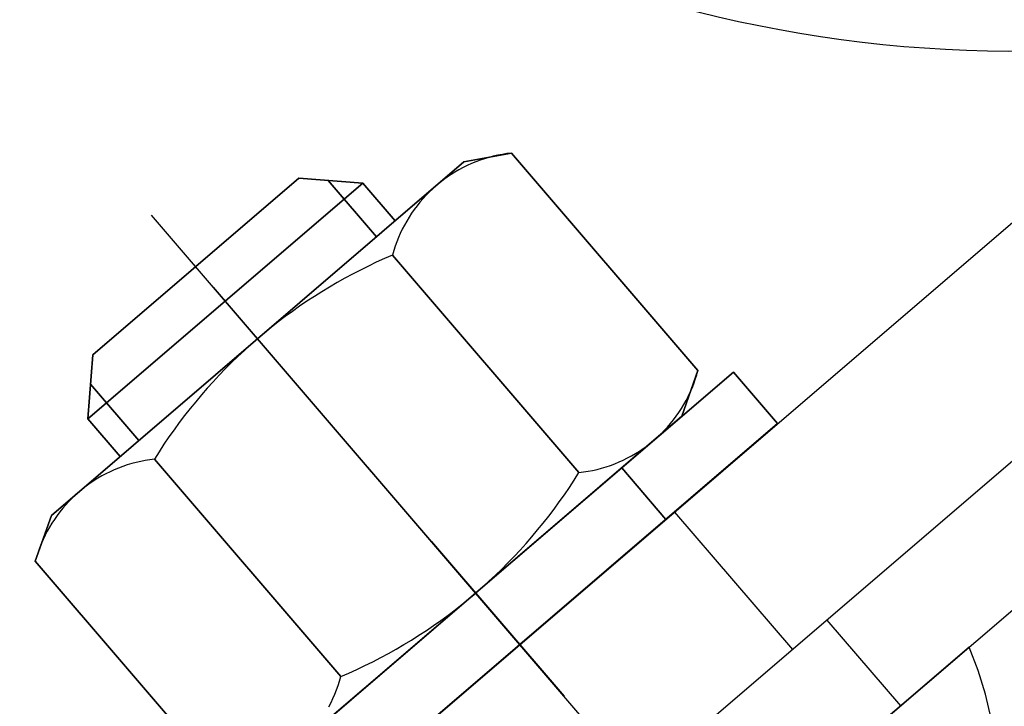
# Model space of a CAD drawing. Header units: metres. Extents: x -912764 to -454925, y -2226138 to -1112338.
# Tile 34 of 256: x -456323.8106 to -456323.7671, y -1113147.3214 to -1113147.2911. Entities that reach past the tile are written whole.
import ezdxf

# ---------------------------------------------------------------- set-up
doc = ezdxf.new("R2010")
doc.units = ezdxf.units.M
doc.linetypes.add('SOLID', pattern=[0])
doc.layers.add('025-ZSvodidlo', color=1, linetype='Continuous')
doc.layers.add('C3D_ZPR', color=7, linetype='Continuous')
doc.layers.add('_NOVÝ STAV', color=1, linetype='Continuous', lineweight=30)
doc.styles.add('StandardUzky', font='simplex.shx', dxfattribs={"width": 0.65})
doc.styles.add('znacky', font='arial.ttf')
doc.dimstyles.new('1000', dxfattribs={"dimscale": 0.5, "dimtxt": 1, "dimasz": 0.6, "dimexe": 0.3, "dimexo": 0.5, "dimgap": 0.5, "dimtad": 1, "dimzin": 1, "dimdsep": 46, "dimtxsty": 'znacky', "dimblk": 'OBLIQUE', "dimcen": 1, "dimdle": 0.3, "dimclrd": 256, "dimclre": 256, "dimclrt": 256, "dimadec": 3, "dimazin": 0, "dimtfac": 1, "dimtmove": 0, "dimatfit": 3, "dimldrblk": 'OBLIQUE', "dimfxl": 1, "dimlwd": -1, "dimlwe": -1, "dimarcsym": 0})

# ---------------------------------------------------------------- blocks, each defined once
blk = doc.blocks.new('_Oblique')
at = {"color": 0, "linetype": 'ByBlock', "lineweight": -2}
blk.add_line((-0.5, -0.5), (0.5, 0.5), dxfattribs=at)
blk = doc.blocks.new('*D300')
at = {"layer": 'C3D_ZPR', "color": 1, "transparency": 16777216}
for p, q in [((-456324.1193612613, -1113147.242051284), (-456324.1193612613, -1113146.917051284)), ((-456323.5192484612, -1113147.242051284), (-456323.5192484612, -1113146.917051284)), ((-456324.1943612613, -1113146.992051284), (-456323.4442484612, -1113146.992051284))]:
    blk.add_line(p, q, dxfattribs=at)
at = {"layer": 'Defpoints', "color": 0, "lineweight": 50, "transparency": 16777216}
for p in [(-456323.5192484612, -1113146.992051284), (-456324.1193612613, -1113148.306547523), (-456323.5192484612, -1113148.363262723)]:
    blk.add_point(p, dxfattribs=at)
at = {"layer": 'C3D_ZPR', "color": 1, "transparency": 16777216, "xscale": 0.075, "yscale": 0.075, "zscale": 0.075, "rotation": 180}
blk.add_blockref('_Oblique', (-456324.1193612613, -1113146.992051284), dxfattribs=at)
at = {"layer": 'C3D_ZPR', "color": 1, "transparency": 16777216, "xscale": 0.075, "yscale": 0.075, "zscale": 0.075}
blk.add_blockref('_Oblique', (-456323.5192484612, -1113146.992051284), dxfattribs=at)
at = {"layer": 'C3D_ZPR', "color": 1, "transparency": 16777216, "insert": (-456323.8193048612, -1113146.842051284), "char_height": 0.2, "attachment_point": 5, "style": 'StandardUzky'}
blk.add_mtext('600', dxfattribs=at)
blk = doc.blocks.new('A$C021ef3a7')
at = {"layer": '025-ZSvodidlo', "color": 1}
for p, q in [((-0.08742879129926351, 0.2095332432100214), (-0.01820866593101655, 0.2688713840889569)), ((-0.0841746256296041, 0.2057371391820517), (-0.01495450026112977, 0.2650752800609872)), ((-0.09795000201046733, 0.2110511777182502), (-0.03979530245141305, 0.2609036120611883)), ((-0.09274333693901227, 0.2049774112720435), (-0.03458863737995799, 0.2548298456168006)), ((-0.0538047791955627, 0.2133313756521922), (-0.08764810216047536, 0.2528108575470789)), ((-0.07137727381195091, 0.2338303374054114), (-0.08491460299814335, 0.249622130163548)), ((-0.06454428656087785, 0.2396878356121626), (-0.05933762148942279, 0.2336140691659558)), ((-0.05781917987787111, 0.2349157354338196), (-0.05456501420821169, 0.2311196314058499))]:
    blk.add_line(p, q, dxfattribs=at)
blk.add_arc((-0.04957728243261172, 0.3170579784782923), 0.057, 104.9151793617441, 284.9151793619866, dxfattribs=at)
for points in [[(-0.07385145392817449, 0.2551544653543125), (-0.07385145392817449, 0.2551544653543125, 0.0007000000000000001), (-0.07174447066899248, 0.2555489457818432, 0.0007000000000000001), (-0.07174447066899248, 0.2555489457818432)], [(-0.07274706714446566, 0.2553541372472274), (-0.07274706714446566, 0.2553541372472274, 0.0007000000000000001), (-0.07294291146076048, 0.2552952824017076, 0.0007000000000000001), (-0.07294291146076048, 0.2552952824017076)], [(-0.07254936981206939, 0.2554064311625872), (-0.07254936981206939, 0.2554064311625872, 0.0007000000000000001), (-0.07274706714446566, 0.2553541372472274, 0.0007000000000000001), (-0.07274706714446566, 0.2553541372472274)], [(-0.07235003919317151, 0.255452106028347), (-0.07235003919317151, 0.255452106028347, 0.0007000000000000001), (-0.07254936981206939, 0.2554064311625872, 0.0007000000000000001), (-0.07254936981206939, 0.2554064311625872)], [(-0.07214929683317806, 0.2554911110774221), (-0.07214929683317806, 0.2554911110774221, 0.0007000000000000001), (-0.07235003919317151, 0.255452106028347, 0.0007000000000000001), (-0.07235003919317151, 0.255452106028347)], [(-0.07194736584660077, 0.2555234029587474), (-0.07194736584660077, 0.2555234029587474, 0.0007000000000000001), (-0.07214929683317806, 0.2554911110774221, 0.0007000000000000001), (-0.07214929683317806, 0.2554911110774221)], [(-0.07174447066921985, 0.2555489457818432), (-0.07174447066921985, 0.2555489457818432, 0.0007000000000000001), (-0.07194736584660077, 0.2555234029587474, 0.0007000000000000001), (-0.07194736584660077, 0.2555234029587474)], [(-0.06350726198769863, 0.2459399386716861), (-0.06350726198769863, 0.2459399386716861, 0.0007000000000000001), (-0.07174447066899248, 0.2555489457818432, 0.0007000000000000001), (-0.07174447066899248, 0.2555489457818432)], [(-0.09207275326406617, 0.2395344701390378), (-0.09207275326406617, 0.2395344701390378, 0.0007000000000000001), (-0.07385145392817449, 0.2551544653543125, 0.0007000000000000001), (-0.07385145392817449, 0.2551544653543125)], [(-0.07370344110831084, 0.2549956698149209), (-0.07370344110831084, 0.2549956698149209, 0.0007000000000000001), (-0.07388680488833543, 0.2549051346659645, 0.0007000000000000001), (-0.07388680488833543, 0.2549051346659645)], [(-0.07351716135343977, 0.2550800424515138), (-0.07351716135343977, 0.2550800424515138, 0.0007000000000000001), (-0.07370344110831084, 0.2549956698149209, 0.0007000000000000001), (-0.07370344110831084, 0.2549956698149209)], [(-0.07332817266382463, 0.2551581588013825), (-0.07332817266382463, 0.2551581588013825, 0.0007000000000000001), (-0.07351716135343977, 0.2550800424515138, 0.0007000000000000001), (-0.07351716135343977, 0.2550800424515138)], [(-0.07313668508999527, 0.2552299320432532), (-0.07313668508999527, 0.2552299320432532, 0.0007000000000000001), (-0.07332817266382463, 0.2551581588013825, 0.0007000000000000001), (-0.07332817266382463, 0.2551581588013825)], [(-0.07294291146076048, 0.2552952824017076), (-0.07294291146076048, 0.2552952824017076, 0.0007000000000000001), (-0.07313668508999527, 0.2552299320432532, 0.0007000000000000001), (-0.07313668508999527, 0.2552299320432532)], [(-0.07458707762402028, 0.2544834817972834), (-0.07458707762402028, 0.2544834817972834, 0.0007000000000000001), (-0.0747528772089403, 0.2543637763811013, 0.0007000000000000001), (-0.0747528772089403, 0.2543637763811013)], [(-0.07441737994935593, 0.2545975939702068), (-0.07441737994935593, 0.2545975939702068, 0.0007000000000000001), (-0.07458707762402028, 0.2544834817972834, 0.0007000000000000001), (-0.07458707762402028, 0.2544834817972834)], [(-0.07424397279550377, 0.2547059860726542), (-0.07424397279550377, 0.2547059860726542, 0.0007000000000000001), (-0.07441737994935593, 0.2545975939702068, 0.0007000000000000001), (-0.07441737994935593, 0.2545975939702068)], [(-0.07406704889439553, 0.2548085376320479), (-0.07406704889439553, 0.2548085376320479, 0.0007000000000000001), (-0.07424397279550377, 0.2547059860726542, 0.0007000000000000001), (-0.07424397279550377, 0.2547059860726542)], [(-0.07388680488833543, 0.2549051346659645), (-0.07388680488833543, 0.2549051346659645, 0.0007000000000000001), (-0.07406704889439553, 0.2548085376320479, 0.0007000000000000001), (-0.07406704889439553, 0.2548085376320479)], [(-0.09046770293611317, 0.2438080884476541), (-0.09046770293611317, 0.2438080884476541, 0.0006), (-0.07832017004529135, 0.2542214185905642, 0.0006), (-0.07832017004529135, 0.2542214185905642)], [(-0.08114027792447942, 0.2544381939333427), (-0.08114027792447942, 0.2544381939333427, 0.0006), (-0.09025092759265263, 0.2466281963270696, 0.0006), (-0.09025092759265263, 0.2466281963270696)], [(-0.07832017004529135, 0.2542214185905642), (-0.07832017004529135, 0.2542214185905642, 0.0006), (-0.08114027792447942, 0.2544381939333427, 0.0006), (-0.08114027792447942, 0.2544381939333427)], [(-0.07771021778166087, 0.2518465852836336), (-0.07771021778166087, 0.2518465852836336, 0.0006), (-0.07984659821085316, 0.2543387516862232, 0.0006), (-0.07984659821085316, 0.2543387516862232)], [(-0.07688833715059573, 0.2525511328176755), (-0.07688833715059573, 0.2525511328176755, 0.0006), (-0.07832017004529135, 0.2542214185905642, 0.0006), (-0.07832017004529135, 0.2542214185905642)], [(-0.07507204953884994, 0.2541081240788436), (-0.07507204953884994, 0.2541081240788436, 0.0007000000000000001), (-0.07522506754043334, 0.2539724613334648, 0.0007000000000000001), (-0.07522506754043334, 0.2539724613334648)], [(-0.07491459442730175, 0.2542386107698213), (-0.07491459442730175, 0.2542386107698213, 0.0007000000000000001), (-0.07507204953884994, 0.2541081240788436, 0.0007000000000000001), (-0.07507204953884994, 0.2541081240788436)], [(-0.0747528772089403, 0.2543637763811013), (-0.0747528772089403, 0.2543637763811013, 0.0007000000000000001), (-0.07491459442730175, 0.2542386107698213, 0.0007000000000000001), (-0.07491459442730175, 0.2542386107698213)], [(-0.0755171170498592, 0.2536862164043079), (-0.0755171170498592, 0.2536862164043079, 0.0007000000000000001), (-0.07565582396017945, 0.2535359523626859, 0.0007000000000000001), (-0.07565582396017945, 0.2535359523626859)], [(-0.07537347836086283, 0.2538317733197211), (-0.07537347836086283, 0.2538317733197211, 0.0007000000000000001), (-0.0755171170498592, 0.2536862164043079, 0.0007000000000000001), (-0.0755171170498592, 0.2536862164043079)], [(-0.07522506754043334, 0.2539724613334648), (-0.07522506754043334, 0.2539724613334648, 0.0007000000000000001), (-0.07537347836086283, 0.2538317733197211, 0.0007000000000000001), (-0.07537347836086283, 0.2538317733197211)], [(-0.07591783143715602, 0.2532219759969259), (-0.07591783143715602, 0.2532219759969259, 0.0007000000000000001), (-0.07604084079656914, 0.2530586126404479, 0.0007000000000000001), (-0.07604084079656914, 0.2530586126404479)], [(-0.0757894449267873, 0.2533811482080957), (-0.0757894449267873, 0.2533811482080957, 0.0007000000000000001), (-0.07591783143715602, 0.2532219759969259, 0.0007000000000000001), (-0.07591783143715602, 0.2532219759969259)], [(-0.07565582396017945, 0.2535359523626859), (-0.07565582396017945, 0.2535359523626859, 0.0007000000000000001), (-0.0757894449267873, 0.2533811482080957, 0.0007000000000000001), (-0.0757894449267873, 0.2533811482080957)], [(-0.07615833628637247, 0.2528912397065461), (-0.07615833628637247, 0.2528912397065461, 0.0007000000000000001), (-0.07627018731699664, 0.2527200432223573, 0.0007000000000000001), (-0.07627018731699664, 0.2527200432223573)], [(-0.07604084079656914, 0.2530586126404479), (-0.07604084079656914, 0.2530586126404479, 0.0007000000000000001), (-0.07615833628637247, 0.2528912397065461, 0.0007000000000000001), (-0.07615833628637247, 0.2528912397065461)], [(-0.07647646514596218, 0.2523669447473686), (-0.07647646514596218, 0.2523669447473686, 0.0007000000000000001), (-0.07657066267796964, 0.2521854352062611, 0.0007000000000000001), (-0.07657066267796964, 0.2521854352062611)], [(-0.07637626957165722, 0.2525452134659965), (-0.07637626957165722, 0.2525452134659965, 0.0007000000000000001), (-0.07647646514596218, 0.2523669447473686, 0.0007000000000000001), (-0.07647646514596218, 0.2523669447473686)], [(-0.07627018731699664, 0.2527200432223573), (-0.07627018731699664, 0.2527200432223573, 0.0007000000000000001), (-0.07637626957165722, 0.2525452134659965, 0.0007000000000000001), (-0.07637626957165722, 0.2525452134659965)], [(-0.07665875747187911, 0.2520008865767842), (-0.07665875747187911, 0.2520008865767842, 0.0007000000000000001), (-0.07674065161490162, 0.2518135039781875, 0.0007000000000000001), (-0.07674065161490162, 0.2518135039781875)], [(-0.07657066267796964, 0.2521854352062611), (-0.07657066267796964, 0.2521854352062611, 0.0007000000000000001), (-0.07665875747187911, 0.2520008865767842, 0.0007000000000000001), (-0.07665875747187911, 0.2520008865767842)], [(-0.07681625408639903, 0.2516234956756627), (-0.07681625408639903, 0.2516234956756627, 0.0007000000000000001), (-0.0768854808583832, 0.2514310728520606, 0.0007000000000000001), (-0.0768854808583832, 0.2514310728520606)], [(-0.07674065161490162, 0.2518135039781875), (-0.07674065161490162, 0.2518135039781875, 0.0007000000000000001), (-0.07681625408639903, 0.2516234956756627, 0.0007000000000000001), (-0.07681625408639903, 0.2516234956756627)], [(-0.07700450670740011, 0.2510398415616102), (-0.07700450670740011, 0.2510398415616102, 0.0007000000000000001), (-0.0773630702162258, 0.2508838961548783, 0.0007000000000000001), (-0.0773630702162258, 0.2508838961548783)], [(-0.07694825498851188, 0.2512364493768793), (-0.07694825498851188, 0.2512364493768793, 0.0007000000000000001), (-0.07700450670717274, 0.2510398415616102, 0.0007000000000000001), (-0.07700450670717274, 0.2510398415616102)], [(-0.06876729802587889, 0.2414308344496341), (-0.06876729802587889, 0.2414308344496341, 0.0007000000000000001), (-0.07700450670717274, 0.2510398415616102, 0.0007000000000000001), (-0.07700450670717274, 0.2510398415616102)], [(-0.0768854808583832, 0.2514310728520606), (-0.0768854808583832, 0.2514310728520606, 0.0007000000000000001), (-0.07694825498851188, 0.2512364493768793, 0.0007000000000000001), (-0.07694825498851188, 0.2512364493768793)], [(-0.07771892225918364, 0.2507218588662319), (-0.07771892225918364, 0.2507218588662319, 0.0007000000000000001), (-0.07807195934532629, 0.2505537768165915, 0.0007000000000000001), (-0.07807195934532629, 0.2505537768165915)], [(-0.0773630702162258, 0.2508838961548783), (-0.0773630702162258, 0.2508838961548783, 0.0007000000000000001), (-0.07771892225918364, 0.2507218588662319, 0.0007000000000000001), (-0.07771892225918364, 0.2507218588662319)], [(-0.0787691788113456, 0.2501996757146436), (-0.0787691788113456, 0.2501996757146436, 0.0007000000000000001), (-0.0791131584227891, 0.2500137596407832, 0.0007000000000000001), (-0.0791131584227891, 0.2500137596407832)], [(-0.07842207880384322, 0.2503796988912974), (-0.07842207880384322, 0.2503796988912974, 0.0007000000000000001), (-0.0787691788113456, 0.2501996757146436, 0.0007000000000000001), (-0.0787691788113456, 0.2501996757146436)], [(-0.07807195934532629, 0.2505537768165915), (-0.07807195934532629, 0.2505537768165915, 0.0007000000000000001), (-0.07842207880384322, 0.2503796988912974, 0.0007000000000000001), (-0.07842207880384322, 0.2503796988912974)], [(-0.07945391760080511, 0.2498220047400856), (-0.07945391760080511, 0.2498220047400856, 0.0007000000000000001), (-0.07979135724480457, 0.2496244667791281, 0.0007000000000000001), (-0.07979135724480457, 0.2496244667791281)], [(-0.0791131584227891, 0.2500137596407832), (-0.0791131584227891, 0.2500137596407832, 0.0007000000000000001), (-0.07945391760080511, 0.2498220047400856, 0.0007000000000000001), (-0.07945391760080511, 0.2498220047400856)], [(-0.08012537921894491, 0.2494212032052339), (-0.08012537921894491, 0.2494212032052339, 0.0007000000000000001), (-0.0804558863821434, 0.2492122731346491, 0.0007000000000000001), (-0.0804558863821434, 0.2492122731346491)], [(-0.07979135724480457, 0.2496244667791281), (-0.07979135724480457, 0.2496244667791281, 0.0007000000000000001), (-0.08012537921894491, 0.2494212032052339, 0.0007000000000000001), (-0.08012537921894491, 0.2494212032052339)], [(-0.08078278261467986, 0.2489977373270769), (-0.08078278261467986, 0.2489977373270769, 0.0007000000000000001), (-0.08110597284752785, 0.2487776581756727, 0.0007000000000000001), (-0.08110597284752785, 0.2487776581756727)], [(-0.0804558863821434, 0.2492122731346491), (-0.0804558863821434, 0.2492122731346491, 0.0007000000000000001), (-0.08078278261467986, 0.2489977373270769, 0.0007000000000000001), (-0.08078278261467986, 0.2489977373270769)], [(-0.08142536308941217, 0.2485520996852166), (-0.08142536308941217, 0.2485520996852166, 0.0007000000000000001), (-0.0817408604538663, 0.2483211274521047, 0.0007000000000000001), (-0.0817408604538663, 0.2483211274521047)], [(-0.08110597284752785, 0.2487776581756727), (-0.08110597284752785, 0.2487776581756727, 0.0007000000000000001), (-0.08142536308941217, 0.2485520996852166, 0.0007000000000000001), (-0.08142536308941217, 0.2485520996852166)], [(-0.08205237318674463, 0.2480848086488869), (-0.08205237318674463, 0.2480848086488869, 0.0007000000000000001), (-0.08235981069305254, 0.2478432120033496, 0.0007000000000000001), (-0.08235981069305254, 0.2478432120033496)], [(-0.0817408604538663, 0.2483211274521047), (-0.0817408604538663, 0.2483211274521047, 0.0007000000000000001), (-0.08205237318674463, 0.2480848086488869, 0.0007000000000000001), (-0.08205237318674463, 0.2480848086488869)], [(-0.08266308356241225, 0.2475964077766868), (-0.08266308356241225, 0.2475964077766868, 0.0007000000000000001), (-0.08296210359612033, 0.2473444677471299, 0.0007000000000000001), (-0.08296210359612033, 0.2473444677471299)], [(-0.08235981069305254, 0.2478432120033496), (-0.08235981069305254, 0.2478432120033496, 0.0007000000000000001), (-0.08266308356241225, 0.2475964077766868, 0.0007000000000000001), (-0.08266308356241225, 0.2475964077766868)], [(-0.08296210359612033, 0.2473444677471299), (-0.08296210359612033, 0.2473444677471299, 0.0007000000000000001), (-0.08325678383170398, 0.2470874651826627, 0.0007000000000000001), (-0.08325678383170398, 0.2470874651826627)], [(-0.08354703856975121, 0.2468254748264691), (-0.08354703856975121, 0.2468254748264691, 0.0007000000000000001), (-0.08383278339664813, 0.2465585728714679, 0.0007000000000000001), (-0.08383278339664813, 0.2465585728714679)], [(-0.08325678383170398, 0.2470874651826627), (-0.08325678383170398, 0.2470874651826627, 0.0007000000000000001), (-0.08354703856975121, 0.2468254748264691, 0.0007000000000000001), (-0.08354703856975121, 0.2468254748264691)], [(-0.09025092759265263, 0.2466281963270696), (-0.09025092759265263, 0.2466281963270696, 0.0006), (-0.09046770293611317, 0.2438080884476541, 0.0006), (-0.09046770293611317, 0.2438080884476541)], [(-0.08411393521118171, 0.2462868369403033), (-0.08411393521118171, 0.2462868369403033, 0.0007000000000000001), (-0.08439041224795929, 0.2460103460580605, 0.0007000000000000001), (-0.08439041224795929, 0.2460103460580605)], [(-0.08383278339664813, 0.2465585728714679), (-0.08383278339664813, 0.2465585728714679, 0.0007000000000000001), (-0.08411393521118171, 0.2462868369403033, 0.0007000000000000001), (-0.08411393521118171, 0.2462868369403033)], [(-0.08471808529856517, 0.2263455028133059), (-0.08471808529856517, 0.2263455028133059, 0.0007000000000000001), (-0.06194146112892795, 0.2458704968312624, 0.0007000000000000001), (-0.06194146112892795, 0.2458704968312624)], [(-0.08439041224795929, 0.2460103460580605), (-0.08439041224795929, 0.2460103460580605, 0.0007000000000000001), (-0.08466213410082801, 0.245729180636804, 0.0007000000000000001), (-0.08466213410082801, 0.245729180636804)], [(-0.06421912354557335, 0.2439179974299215), (-0.06421912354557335, 0.2439179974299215, 0.0007000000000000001), (-0.06350726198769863, 0.2459399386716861, 0.0007000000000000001), (-0.06350726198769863, 0.2459399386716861)], [(-0.06356351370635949, 0.245743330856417), (-0.06356351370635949, 0.245743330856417, 0.0007000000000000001), (-0.06350726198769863, 0.2459399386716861, 0.0007000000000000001), (-0.06350726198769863, 0.2459399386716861)], [(-0.06194146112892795, 0.2458704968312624), (-0.06194146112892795, 0.2458704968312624, 0.0007000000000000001), (-0.05998896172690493, 0.2435928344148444, 0.0007000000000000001), (-0.05998896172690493, 0.2435928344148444)], [(-0.08492902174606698, 0.2454434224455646), (-0.08492902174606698, 0.2454434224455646, 0.0007000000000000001), (-0.08519099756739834, 0.2451531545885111, 0.0007000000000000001), (-0.08519099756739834, 0.2451531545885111)], [(-0.08466213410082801, 0.245729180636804), (-0.08466213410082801, 0.245729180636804, 0.0007000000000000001), (-0.08492902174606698, 0.2454434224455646, 0.0007000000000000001), (-0.08492902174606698, 0.2454434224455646)], [(-0.06377111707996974, 0.2451662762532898), (-0.06377111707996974, 0.2451662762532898, 0.0007000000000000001), (-0.06369551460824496, 0.2453562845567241, 0.0007000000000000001), (-0.06369551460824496, 0.2453562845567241)], [(-0.06369551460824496, 0.2453562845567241), (-0.06369551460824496, 0.2453562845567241, 0.0007000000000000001), (-0.06362628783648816, 0.2455487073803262, 0.0007000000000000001), (-0.06362628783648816, 0.2455487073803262)], [(-0.06362628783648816, 0.2455487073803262), (-0.06362628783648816, 0.2455487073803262, 0.0007000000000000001), (-0.06356351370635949, 0.245743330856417, 0.0007000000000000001), (-0.06356351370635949, 0.245743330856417)], [(-0.08821398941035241, 0.2428423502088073), (-0.08821398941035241, 0.2428423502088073, 0.0006), (-0.0903503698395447, 0.2453345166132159, 0.0006), (-0.0903503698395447, 0.2453345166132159)], [(-0.08519099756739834, 0.2451531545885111), (-0.08519099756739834, 0.2451531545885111, 0.0007000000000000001), (-0.08544798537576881, 0.2448584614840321, 0.0007000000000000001), (-0.08544798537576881, 0.2448584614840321)], [(-0.06394110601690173, 0.2447943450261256), (-0.06394110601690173, 0.2447943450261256, 0.0007000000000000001), (-0.06385301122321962, 0.2449788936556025, 0.0007000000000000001), (-0.06385301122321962, 0.2449788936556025)], [(-0.06385301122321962, 0.2449788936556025), (-0.06385301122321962, 0.2449788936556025, 0.0007000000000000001), (-0.06377111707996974, 0.2451662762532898, 0.0007000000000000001), (-0.06377111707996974, 0.2451662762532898)], [(-0.08569991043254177, 0.244559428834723), (-0.08569991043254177, 0.244559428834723, 0.0007000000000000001), (-0.08594669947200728, 0.2442561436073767, 0.0007000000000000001), (-0.08594669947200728, 0.2442561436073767)], [(-0.08544798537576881, 0.2448584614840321), (-0.08544798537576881, 0.2448584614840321, 0.0007000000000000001), (-0.08569991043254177, 0.244559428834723, 0.0007000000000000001), (-0.08569991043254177, 0.244559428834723)], [(-0.06413549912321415, 0.2444345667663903), (-0.06413549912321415, 0.2444345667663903, 0.0007000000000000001), (-0.06403530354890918, 0.2446128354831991, 0.0007000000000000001), (-0.06403530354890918, 0.2446128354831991)], [(-0.06403530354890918, 0.2446128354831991), (-0.06403530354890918, 0.2446128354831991, 0.0007000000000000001), (-0.06394110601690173, 0.2447943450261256, 0.0007000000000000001), (-0.06394110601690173, 0.2447943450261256)], [(-0.08594669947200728, 0.2442561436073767), (-0.08594669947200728, 0.2442561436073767, 0.0007000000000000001), (-0.08618828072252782, 0.2439486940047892, 0.0007000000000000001), (-0.08618828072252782, 0.2439486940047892)], [(-0.0644709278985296, 0.2439211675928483), (-0.0644709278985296, 0.2439211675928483, 0.0007000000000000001), (-0.06435343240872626, 0.2440885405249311, 0.0007000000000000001), (-0.06435343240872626, 0.2440885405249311)], [(-0.06435343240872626, 0.2440885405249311), (-0.06435343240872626, 0.2440885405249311, 0.0007000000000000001), (-0.0642415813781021, 0.2442597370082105, 0.0007000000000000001), (-0.0642415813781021, 0.2442597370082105)], [(-0.0642415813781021, 0.2442597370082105), (-0.0642415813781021, 0.2442597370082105, 0.0007000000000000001), (-0.06413549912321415, 0.2444345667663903, 0.0007000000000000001), (-0.06413549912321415, 0.2444345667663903)], [(-0.09046770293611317, 0.2438080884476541), (-0.09046770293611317, 0.2438080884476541, 0.0006), (-0.08903587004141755, 0.2421378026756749, 0.0006), (-0.08903587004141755, 0.2421378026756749)], [(-0.0864245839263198, 0.2436371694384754), (-0.0864245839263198, 0.2436371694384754, 0.0007000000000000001), (-0.0866555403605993, 0.2433216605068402, 0.0007000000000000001), (-0.0866555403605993, 0.2433216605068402)], [(-0.08618828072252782, 0.2439486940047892), (-0.08618828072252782, 0.2439486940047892, 0.0007000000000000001), (-0.0864245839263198, 0.2436371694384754, 0.0007000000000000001), (-0.0864245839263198, 0.2436371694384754)], [(-0.08244042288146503, 0.2282980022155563), (-0.08244042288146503, 0.2282980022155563, 0.0007000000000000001), (-0.06421912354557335, 0.2439179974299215, 0.0007000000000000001), (-0.06421912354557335, 0.2439179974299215)], [(-0.06472232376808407, 0.2435986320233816), (-0.06472232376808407, 0.2435986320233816, 0.0007000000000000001), (-0.06459393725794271, 0.2437578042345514, 0.0007000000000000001), (-0.06459393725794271, 0.2437578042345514)], [(-0.06459393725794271, 0.2437578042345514), (-0.06459393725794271, 0.2437578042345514, 0.0007000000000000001), (-0.0644709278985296, 0.2439211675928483, 0.0007000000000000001), (-0.0644709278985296, 0.2439211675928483)], [(-0.0866555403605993, 0.2433216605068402), (-0.0866555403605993, 0.2433216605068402, 0.0007000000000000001), (-0.08688108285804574, 0.2430022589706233, 0.0007000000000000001), (-0.08688108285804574, 0.2430022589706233)], [(-0.05998896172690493, 0.2435928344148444), (-0.05998896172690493, 0.2435928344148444, 0.0007000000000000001), (-0.08276558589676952, 0.2240678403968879, 0.0007000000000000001), (-0.08276558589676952, 0.2240678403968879)], [(-0.06513829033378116, 0.2431480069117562), (-0.06513829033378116, 0.2431480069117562, 0.0007000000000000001), (-0.06499465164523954, 0.2432935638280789, 0.0007000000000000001), (-0.06499465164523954, 0.2432935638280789)], [(-0.06499465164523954, 0.2432935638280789), (-0.06499465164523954, 0.2432935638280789, 0.0007000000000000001), (-0.06485594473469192, 0.2434438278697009, 0.0007000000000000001), (-0.06485594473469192, 0.2434438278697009)], [(-0.06485594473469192, 0.2434438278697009), (-0.06485594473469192, 0.2434438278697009, 0.0007000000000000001), (-0.06472232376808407, 0.2435986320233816, 0.0007000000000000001), (-0.06472232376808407, 0.2435986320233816)], [(-0.08688108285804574, 0.2430022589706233), (-0.08688108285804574, 0.2430022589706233, 0.0007000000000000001), (-0.0871011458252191, 0.242679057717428, 0.0007000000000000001), (-0.0871011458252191, 0.242679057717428)], [(-0.06575889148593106, 0.242616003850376), (-0.06575889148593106, 0.242616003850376, 0.0007000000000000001), (-0.06559717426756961, 0.2427411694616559, 0.0007000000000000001), (-0.06559717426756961, 0.2427411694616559)], [(-0.06559717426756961, 0.2427411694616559), (-0.06559717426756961, 0.2427411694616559, 0.0007000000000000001), (-0.0654397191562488, 0.2428716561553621, 0.0007000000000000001), (-0.0654397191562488, 0.2428716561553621)], [(-0.0654397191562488, 0.2428716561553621), (-0.0654397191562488, 0.2428716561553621, 0.0007000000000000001), (-0.0652867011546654, 0.2430073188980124, 0.0007000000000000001), (-0.0652867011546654, 0.2430073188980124)], [(-0.0652867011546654, 0.2430073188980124), (-0.0652867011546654, 0.2430073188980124, 0.0007000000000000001), (-0.06513829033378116, 0.2431480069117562, 0.0007000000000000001), (-0.06513829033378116, 0.2431480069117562)], [(-0.08731566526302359, 0.2423521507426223), (-0.08731566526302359, 0.2423521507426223, 0.0007000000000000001), (-0.08752457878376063, 0.2420216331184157, 0.0007000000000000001), (-0.08752457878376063, 0.2420216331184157)], [(-0.0871011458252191, 0.242679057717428), (-0.0871011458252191, 0.242679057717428, 0.0007000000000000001), (-0.08731566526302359, 0.2423521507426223, 0.0007000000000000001), (-0.08731566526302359, 0.2423521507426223)], [(-0.06626779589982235, 0.2422737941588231), (-0.06626779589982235, 0.2422737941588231, 0.0007000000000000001), (-0.06609438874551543, 0.2423821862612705, 0.0007000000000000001), (-0.06609438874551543, 0.2423821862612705)], [(-0.06609438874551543, 0.2423821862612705), (-0.06609438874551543, 0.2423821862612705, 0.0007000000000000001), (-0.06592469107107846, 0.2424962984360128, 0.0007000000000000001), (-0.06592469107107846, 0.2424962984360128)], [(-0.06592469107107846, 0.2424962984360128), (-0.06592469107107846, 0.2424962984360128, 0.0007000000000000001), (-0.06575889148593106, 0.242616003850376, 0.0007000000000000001), (-0.06575889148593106, 0.242616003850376)], [(-0.08832947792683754, 0.2418791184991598), (-0.08832947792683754, 0.2418791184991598, 0.0007000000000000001), (-0.08852717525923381, 0.2418268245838, 0.0007000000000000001), (-0.08852717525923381, 0.2418268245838)], [(-0.08813014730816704, 0.2419247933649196), (-0.08813014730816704, 0.2419247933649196, 0.0007000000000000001), (-0.08832947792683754, 0.2418791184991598, 0.0007000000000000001), (-0.08832947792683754, 0.2418791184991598)], [(-0.08792940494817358, 0.2419637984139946), (-0.08792940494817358, 0.2419637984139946, 0.0007000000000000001), (-0.08813014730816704, 0.2419247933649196, 0.0007000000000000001), (-0.08813014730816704, 0.2419247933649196)], [(-0.0877274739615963, 0.24199609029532), (-0.0877274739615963, 0.24199609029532, 0.0007000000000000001), (-0.08792940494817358, 0.2419637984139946, 0.0007000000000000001), (-0.08792940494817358, 0.2419637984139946)], [(-0.08752457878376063, 0.2420216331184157), (-0.08752457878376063, 0.2420216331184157, 0.0007000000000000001), (-0.0877274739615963, 0.24199609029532, 0.0007000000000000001), (-0.0877274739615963, 0.24199609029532)], [(-0.07928737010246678, 0.2324126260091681), (-0.07928737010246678, 0.2324126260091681, 0.0007000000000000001), (-0.08752457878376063, 0.2420216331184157, 0.0007000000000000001), (-0.08752457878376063, 0.2420216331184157)], [(-0.0671835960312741, 0.2418216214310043), (-0.0671835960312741, 0.2418216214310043, 0.0007000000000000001), (-0.06699460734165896, 0.2418997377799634, 0.0007000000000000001), (-0.06699460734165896, 0.2418997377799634)], [(-0.06699460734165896, 0.2418997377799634), (-0.06699460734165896, 0.2418997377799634, 0.0007000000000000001), (-0.0668083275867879, 0.2419841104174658, 0.0007000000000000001), (-0.0668083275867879, 0.2419841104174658)], [(-0.0668083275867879, 0.2419841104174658), (-0.0668083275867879, 0.2419841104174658, 0.0007000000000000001), (-0.06662496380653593, 0.2420746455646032, 0.0007000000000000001), (-0.06662496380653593, 0.2420746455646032)], [(-0.06662496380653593, 0.2420746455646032), (-0.06662496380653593, 0.2420746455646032, 0.0007000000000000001), (-0.06644471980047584, 0.2421712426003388, 0.0007000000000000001), (-0.06644471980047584, 0.2421712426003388)], [(-0.06644471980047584, 0.2421712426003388), (-0.06644471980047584, 0.2421712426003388, 0.0007000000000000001), (-0.06626779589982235, 0.2422737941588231, 0.0007000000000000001), (-0.06626779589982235, 0.2422737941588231)], [(-0.08948354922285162, 0.241468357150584), (-0.08948354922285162, 0.241468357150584, 0.0007000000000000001), (-0.08966691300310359, 0.2413778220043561, 0.0007000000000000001), (-0.08966691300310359, 0.2413778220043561)], [(-0.08929726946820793, 0.2415527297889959), (-0.08929726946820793, 0.2415527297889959, 0.0007000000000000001), (-0.08948354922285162, 0.241468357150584, 0.0007000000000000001), (-0.08948354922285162, 0.241468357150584)], [(-0.08910828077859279, 0.2416308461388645), (-0.08910828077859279, 0.2416308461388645, 0.0007000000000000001), (-0.08929726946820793, 0.2415527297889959, 0.0007000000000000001), (-0.08929726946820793, 0.2415527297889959)], [(-0.0889167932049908, 0.2417026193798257), (-0.0889167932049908, 0.2417026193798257, 0.0007000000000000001), (-0.08910828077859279, 0.2416308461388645, 0.0007000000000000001), (-0.08910828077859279, 0.2416308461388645)], [(-0.08872301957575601, 0.2417679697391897), (-0.08872301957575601, 0.2417679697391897, 0.0007000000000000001), (-0.0889167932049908, 0.2417026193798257, 0.0007000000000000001), (-0.0889167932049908, 0.2417026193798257)], [(-0.08852717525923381, 0.2418268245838), (-0.08852717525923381, 0.2418268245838, 0.0007000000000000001), (-0.08872301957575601, 0.2417679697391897, 0.0007000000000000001), (-0.08872301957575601, 0.2417679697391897)], [(-0.06876729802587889, 0.2414308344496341), (-0.06876729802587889, 0.2414308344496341, 0.0007000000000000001), (-0.06856440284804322, 0.2414563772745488, 0.0007000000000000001), (-0.06856440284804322, 0.2414563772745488)], [(-0.06856440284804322, 0.2414563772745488), (-0.06856440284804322, 0.2414563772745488, 0.0007000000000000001), (-0.06836247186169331, 0.2414886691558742, 0.0007000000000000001), (-0.06836247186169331, 0.2414886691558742)], [(-0.06836247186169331, 0.2414886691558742), (-0.06836247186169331, 0.2414886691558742, 0.0007000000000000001), (-0.06816172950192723, 0.2415276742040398, 0.0007000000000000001), (-0.06816172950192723, 0.2415276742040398)], [(-0.06816172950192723, 0.2415276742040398), (-0.06816172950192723, 0.2415276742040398, 0.0007000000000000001), (-0.06796239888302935, 0.2415733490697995, 0.0007000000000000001), (-0.06796239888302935, 0.2415733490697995)], [(-0.06796239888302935, 0.2415733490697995), (-0.06796239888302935, 0.2415733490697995, 0.0007000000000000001), (-0.0677647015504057, 0.2416256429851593, 0.0007000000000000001), (-0.0677647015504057, 0.2416256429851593)], [(-0.0677647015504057, 0.2416256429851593), (-0.0677647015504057, 0.2416256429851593, 0.0007000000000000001), (-0.06756885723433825, 0.2416844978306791, 0.0007000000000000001), (-0.06756885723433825, 0.2416844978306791)], [(-0.06756885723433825, 0.2416844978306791), (-0.06756885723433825, 0.2416844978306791, 0.0007000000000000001), (-0.0673750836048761, 0.2417498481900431, 0.0007000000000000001), (-0.0673750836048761, 0.2417498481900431)], [(-0.0673750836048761, 0.2417498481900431), (-0.0673750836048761, 0.2417498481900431, 0.0007000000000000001), (-0.0671835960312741, 0.2418216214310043, 0.0007000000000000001), (-0.0671835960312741, 0.2418216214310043)], [(-0.06492389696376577, 0.239362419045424), (-0.06492389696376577, 0.239362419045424, 0.0007000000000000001), (-0.06687639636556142, 0.241640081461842, 0.0007000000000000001), (-0.06687639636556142, 0.241640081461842)], [(-0.09019748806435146, 0.2410702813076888), (-0.09019748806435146, 0.2410702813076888, 0.0007000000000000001), (-0.09036718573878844, 0.2409561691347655, 0.0007000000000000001), (-0.09036718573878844, 0.2409561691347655)], [(-0.09002408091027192, 0.2411786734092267), (-0.09002408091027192, 0.2411786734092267, 0.0007000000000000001), (-0.09019748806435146, 0.2410702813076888, 0.0007000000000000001), (-0.09019748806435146, 0.2410702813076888)], [(-0.08984715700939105, 0.2412812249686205), (-0.08984715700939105, 0.2412812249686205, 0.0007000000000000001), (-0.09002408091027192, 0.2411786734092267, 0.0007000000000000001), (-0.09002408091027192, 0.2411786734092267)], [(-0.08966691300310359, 0.2413778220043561), (-0.08966691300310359, 0.2413778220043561, 0.0007000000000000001), (-0.08984715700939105, 0.2412812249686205, 0.0007000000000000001), (-0.08984715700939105, 0.2412812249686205)], [(-0.06919073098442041, 0.2407734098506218), (-0.06919073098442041, 0.2407734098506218, 0.0007000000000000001), (-0.06897621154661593, 0.2411003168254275, 0.0007000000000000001), (-0.06897621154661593, 0.2411003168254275)], [(-0.06897621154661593, 0.2411003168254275), (-0.06897621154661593, 0.2411003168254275, 0.0007000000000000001), (-0.06876729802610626, 0.2414308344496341, 0.0007000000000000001), (-0.06876729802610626, 0.2414308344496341)], [(-0.09085215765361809, 0.2405808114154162), (-0.09085215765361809, 0.2405808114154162, 0.0007000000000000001), (-0.0910051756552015, 0.2404451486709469, 0.0007000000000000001), (-0.0910051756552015, 0.2404451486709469)], [(-0.0906947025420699, 0.2407112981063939), (-0.0906947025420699, 0.2407112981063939, 0.0007000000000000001), (-0.09085215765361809, 0.2405808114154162, 0.0007000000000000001), (-0.09085215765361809, 0.2405808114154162)], [(-0.09053298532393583, 0.2408364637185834), (-0.09053298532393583, 0.2408364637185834, 0.0007000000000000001), (-0.0906947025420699, 0.2407112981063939, 0.0007000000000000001), (-0.0906947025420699, 0.2407112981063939)], [(-0.09036718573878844, 0.2409561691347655), (-0.09036718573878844, 0.2409561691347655, 0.0007000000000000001), (-0.09053298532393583, 0.2408364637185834, 0.0007000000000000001), (-0.09053298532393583, 0.2408364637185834)], [(-0.06941079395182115, 0.240450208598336), (-0.06941079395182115, 0.240450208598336, 0.0007000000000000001), (-0.06919073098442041, 0.2407734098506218, 0.0007000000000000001), (-0.06919073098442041, 0.2407734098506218)], [(-0.09129722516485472, 0.2401589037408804), (-0.09129722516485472, 0.2401589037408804, 0.0007000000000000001), (-0.09143593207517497, 0.2400086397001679, 0.0007000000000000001), (-0.09143593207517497, 0.2400086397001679)], [(-0.09115358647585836, 0.2403044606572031), (-0.09115358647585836, 0.2403044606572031, 0.0007000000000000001), (-0.09129722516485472, 0.2401589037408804, 0.0007000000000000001), (-0.09129722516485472, 0.2401589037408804)], [(-0.0910051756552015, 0.2404451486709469), (-0.0910051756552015, 0.2404451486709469, 0.0007000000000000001), (-0.09115358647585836, 0.2403044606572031, 0.0007000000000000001), (-0.09115358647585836, 0.2403044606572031)], [(-0.0698672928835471, 0.239815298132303), (-0.0698672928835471, 0.239815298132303, 0.0007000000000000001), (-0.06963633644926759, 0.2401308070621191, 0.0007000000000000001), (-0.06963633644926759, 0.2401308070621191)], [(-0.06963633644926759, 0.2401308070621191), (-0.06963633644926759, 0.2401308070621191, 0.0007000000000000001), (-0.06941079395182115, 0.240450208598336, 0.0007000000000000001), (-0.06941079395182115, 0.240450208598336)], [(-0.09169793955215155, 0.2396946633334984), (-0.09169793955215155, 0.2396946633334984, 0.0007000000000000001), (-0.0918209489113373, 0.2395312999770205, 0.0007000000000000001), (-0.0918209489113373, 0.2395312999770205)], [(-0.09156955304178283, 0.2398538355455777), (-0.09156955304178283, 0.2398538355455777, 0.0007000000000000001), (-0.09169793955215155, 0.2396946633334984, 0.0007000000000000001), (-0.09169793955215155, 0.2396946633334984)], [(-0.09143593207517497, 0.2400086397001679), (-0.09143593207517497, 0.2400086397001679, 0.0007000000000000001), (-0.09156955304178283, 0.2398538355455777, 0.0007000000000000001), (-0.09156955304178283, 0.2398538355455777)], [(-0.07010359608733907, 0.2395037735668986), (-0.07010359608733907, 0.2395037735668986, 0.0007000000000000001), (-0.0698672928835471, 0.239815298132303, 0.0007000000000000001), (-0.0698672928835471, 0.239815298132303)], [(-0.09278461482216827, 0.2375125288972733), (-0.09278461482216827, 0.2375125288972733, 0.0007000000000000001), (-0.09207275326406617, 0.2395344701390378, 0.0007000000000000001), (-0.09207275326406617, 0.2395344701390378)], [(-0.091938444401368, 0.2393639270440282), (-0.091938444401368, 0.2393639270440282, 0.0007000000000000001), (-0.0920502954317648, 0.2391927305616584, 0.0007000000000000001), (-0.0920502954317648, 0.2391927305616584)], [(-0.0918209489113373, 0.2395312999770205), (-0.0918209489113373, 0.2395312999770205, 0.0007000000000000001), (-0.091938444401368, 0.2393639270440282, 0.0007000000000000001), (-0.091938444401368, 0.2393639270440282)], [(-0.07034517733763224, 0.2391963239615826), (-0.07034517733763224, 0.2391963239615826, 0.0007000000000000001), (-0.07010359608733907, 0.2395037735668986, 0.0007000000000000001), (-0.07010359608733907, 0.2395037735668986)], [(-0.09225657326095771, 0.2388396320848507), (-0.09225657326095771, 0.2388396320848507, 0.0007000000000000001), (-0.09235077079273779, 0.2386581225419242, 0.0007000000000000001), (-0.09235077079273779, 0.2386581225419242)], [(-0.09215637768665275, 0.239017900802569), (-0.09215637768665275, 0.239017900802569, 0.0007000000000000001), (-0.09225657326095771, 0.2388396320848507, 0.0007000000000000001), (-0.09225657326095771, 0.2388396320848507)], [(-0.0920502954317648, 0.2391927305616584), (-0.0920502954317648, 0.2391927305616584, 0.0007000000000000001), (-0.09215637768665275, 0.239017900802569, 0.0007000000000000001), (-0.09215637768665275, 0.239017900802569)], [(-0.07084389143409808, 0.2385940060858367), (-0.07084389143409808, 0.2385940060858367, 0.0007000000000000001), (-0.07059196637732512, 0.2388930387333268, 0.0007000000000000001), (-0.07059196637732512, 0.2388930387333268)], [(-0.07059196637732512, 0.2388930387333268), (-0.07059196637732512, 0.2388930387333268, 0.0007000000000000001), (-0.07034517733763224, 0.2391963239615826, 0.0007000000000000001), (-0.07034517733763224, 0.2391963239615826)], [(-0.09243886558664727, 0.2384735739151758), (-0.09243886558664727, 0.2384735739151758, 0.0007000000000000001), (-0.09252075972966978, 0.2382861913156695, 0.0007000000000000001), (-0.09252075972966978, 0.2382861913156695)], [(-0.09235077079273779, 0.2386581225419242), (-0.09235077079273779, 0.2386581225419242, 0.0007000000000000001), (-0.09243886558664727, 0.2384735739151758, 0.0007000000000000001), (-0.09243886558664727, 0.2384735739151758)], [(-0.07110087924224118, 0.2382993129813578), (-0.07110087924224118, 0.2382993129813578, 0.0007000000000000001), (-0.07084389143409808, 0.2385940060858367, 0.0007000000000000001), (-0.07084389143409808, 0.2385940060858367)], [(-0.09259636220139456, 0.2380961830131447), (-0.09259636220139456, 0.2380961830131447, 0.0007000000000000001), (-0.09266558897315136, 0.2379037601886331, 0.0007000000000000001), (-0.09266558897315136, 0.2379037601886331)], [(-0.09252075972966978, 0.2382861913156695), (-0.09252075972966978, 0.2382861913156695, 0.0007000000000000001), (-0.09259636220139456, 0.2380961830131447, 0.0007000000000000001), (-0.09259636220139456, 0.2380961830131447)], [(-0.06942477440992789, 0.2315526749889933), (-0.06942477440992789, 0.2315526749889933, 0.0007000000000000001), (-0.07528227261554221, 0.2383856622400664, 0.0007000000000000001), (-0.07528227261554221, 0.2383856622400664)], [(-0.07162974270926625, 0.2377232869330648), (-0.07162974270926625, 0.2377232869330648, 0.0007000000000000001), (-0.07136285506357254, 0.2380090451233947, 0.0007000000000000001), (-0.07136285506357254, 0.2380090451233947)], [(-0.07136285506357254, 0.2380090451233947), (-0.07136285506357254, 0.2380090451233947, 0.0007000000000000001), (-0.07110087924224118, 0.2382993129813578, 0.0007000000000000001), (-0.07110087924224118, 0.2382993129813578)], [(-0.0927283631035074, 0.2377091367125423), (-0.0927283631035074, 0.2377091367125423, 0.0007000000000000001), (-0.09278461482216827, 0.2375125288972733, 0.0007000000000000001), (-0.09278461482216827, 0.2375125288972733)], [(-0.09266558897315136, 0.2379037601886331), (-0.09266558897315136, 0.2379037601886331, 0.0007000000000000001), (-0.0927283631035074, 0.2377091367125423, 0.0007000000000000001), (-0.0927283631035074, 0.2377091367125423)], [(-0.0719014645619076, 0.2374421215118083), (-0.0719014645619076, 0.2374421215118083, 0.0007000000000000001), (-0.07162974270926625, 0.2377232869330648, 0.0007000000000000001), (-0.07162974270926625, 0.2377232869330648)], [(-0.08454740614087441, 0.2279035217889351), (-0.08454740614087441, 0.2279035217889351, 0.0007000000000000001), (-0.09278461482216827, 0.2375125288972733, 0.0007000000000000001), (-0.09278461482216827, 0.2375125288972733)], [(-0.07245909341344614, 0.2368938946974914), (-0.07245909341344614, 0.2368938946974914, 0.0007000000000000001), (-0.07217794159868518, 0.2371656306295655, 0.0007000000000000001), (-0.07217794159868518, 0.2371656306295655)], [(-0.07217794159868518, 0.2371656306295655), (-0.07217794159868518, 0.2371656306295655, 0.0007000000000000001), (-0.0719014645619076, 0.2374421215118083, 0.0007000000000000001), (-0.0719014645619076, 0.2374421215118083)], [(-0.07274483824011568, 0.2366269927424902), (-0.07274483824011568, 0.2366269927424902, 0.0007000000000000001), (-0.07245909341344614, 0.2368938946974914, 0.0007000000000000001), (-0.07245909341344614, 0.2368938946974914)], [(-0.07332977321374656, 0.2361079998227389), (-0.07332977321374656, 0.2361079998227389, 0.0007000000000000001), (-0.07303509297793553, 0.2363650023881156, 0.0007000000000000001), (-0.07303509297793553, 0.2363650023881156)], [(-0.07303509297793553, 0.2363650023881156), (-0.07303509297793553, 0.2363650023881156, 0.0007000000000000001), (-0.07274483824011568, 0.2366269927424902, 0.0007000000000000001), (-0.07274483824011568, 0.2366269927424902)], [(-0.07393206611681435, 0.2356092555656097), (-0.07393206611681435, 0.2356092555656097, 0.0007000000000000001), (-0.07362879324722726, 0.235856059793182, 0.0007000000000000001), (-0.07362879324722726, 0.235856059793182)], [(-0.07362879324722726, 0.235856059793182), (-0.07362879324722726, 0.235856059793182, 0.0007000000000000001), (-0.07332977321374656, 0.2361079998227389, 0.0007000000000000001), (-0.07332977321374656, 0.2361079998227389)], [(-0.07455101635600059, 0.2351313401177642), (-0.07455101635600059, 0.2351313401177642, 0.0007000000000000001), (-0.07423950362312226, 0.2353676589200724, 0.0007000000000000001), (-0.07423950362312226, 0.2353676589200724)], [(-0.07423950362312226, 0.2353676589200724), (-0.07423950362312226, 0.2353676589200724, 0.0007000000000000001), (-0.07393206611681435, 0.2356092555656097, 0.0007000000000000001), (-0.07393206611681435, 0.2356092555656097)], [(-0.07486651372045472, 0.2349003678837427), (-0.07486651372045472, 0.2349003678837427, 0.0007000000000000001), (-0.07455101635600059, 0.2351313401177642, 0.0007000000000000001), (-0.07455101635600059, 0.2351313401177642)], [(-0.07550909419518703, 0.234454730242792), (-0.07550909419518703, 0.234454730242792, 0.0007000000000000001), (-0.07518590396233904, 0.2346748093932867, 0.0007000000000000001), (-0.07518590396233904, 0.2346748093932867)], [(-0.07518590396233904, 0.2346748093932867), (-0.07518590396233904, 0.2346748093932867, 0.0007000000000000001), (-0.07486651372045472, 0.2349003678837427, 0.0007000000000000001), (-0.07486651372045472, 0.2349003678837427)], [(-0.0761664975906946, 0.2340312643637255), (-0.0761664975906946, 0.2340312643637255, 0.0007000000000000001), (-0.07583599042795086, 0.2342401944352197, 0.0007000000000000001), (-0.07583599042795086, 0.2342401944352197)], [(-0.07583599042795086, 0.2342401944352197), (-0.07583599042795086, 0.2342401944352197, 0.0007000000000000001), (-0.07550909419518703, 0.234454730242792, 0.0007000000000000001), (-0.07550909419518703, 0.234454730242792)], [(-0.0771787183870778, 0.2334387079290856), (-0.0771787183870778, 0.2334387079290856, 0.0007000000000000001), (-0.0768379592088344, 0.2336304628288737, 0.0007000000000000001), (-0.0768379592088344, 0.2336304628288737)], [(-0.0768379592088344, 0.2336304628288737), (-0.0768379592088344, 0.2336304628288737, 0.0007000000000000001), (-0.07650051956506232, 0.2338280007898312, 0.0007000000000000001), (-0.07650051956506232, 0.2338280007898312)], [(-0.07650051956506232, 0.2338280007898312), (-0.07650051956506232, 0.2338280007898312, 0.0007000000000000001), (-0.0761664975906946, 0.2340312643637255, 0.0007000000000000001), (-0.0761664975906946, 0.2340312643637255)], [(-0.05152813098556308, 0.2337229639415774), (-0.05152813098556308, 0.2337229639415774, 0.0006), (-0.07430475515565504, 0.2141979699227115, 0.0006), (-0.07430475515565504, 0.2141979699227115)], [(-0.05113019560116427, 0.2326915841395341), (-0.05113019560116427, 0.2326915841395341, 0.0006), (-0.05152813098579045, 0.2337229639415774, 0.0006), (-0.05152813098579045, 0.2337229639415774)], [(-0.0778697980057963, 0.2330727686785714), (-0.0778697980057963, 0.2330727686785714, 0.0007000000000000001), (-0.0775226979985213, 0.2332527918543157, 0.0007000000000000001), (-0.0775226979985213, 0.2332527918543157)], [(-0.0775226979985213, 0.2332527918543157), (-0.0775226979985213, 0.2332527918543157, 0.0007000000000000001), (-0.0771787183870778, 0.2334387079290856, 0.0007000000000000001), (-0.0771787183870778, 0.2334387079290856)], [(-0.07857295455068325, 0.2327306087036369), (-0.07857295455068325, 0.2327306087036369, 0.0007000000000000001), (-0.07821991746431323, 0.2328986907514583, 0.0007000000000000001), (-0.07821991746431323, 0.2328986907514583)], [(-0.07821991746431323, 0.2328986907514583), (-0.07821991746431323, 0.2328986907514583, 0.0007000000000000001), (-0.0778697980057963, 0.2330727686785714, 0.0007000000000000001), (-0.0778697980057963, 0.2330727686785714)], [(-0.07934362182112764, 0.232216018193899), (-0.07934362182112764, 0.232216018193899, 0.0007000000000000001), (-0.07928737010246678, 0.2324126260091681, 0.0007000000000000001), (-0.07928737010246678, 0.2324126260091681)], [(-0.07928737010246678, 0.2324126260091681), (-0.07928737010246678, 0.2324126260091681, 0.0007000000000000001), (-0.07892880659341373, 0.232568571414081, 0.0007000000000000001), (-0.07892880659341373, 0.232568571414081)], [(-0.07892880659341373, 0.232568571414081), (-0.07892880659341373, 0.232568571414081, 0.0007000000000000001), (-0.07857295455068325, 0.2327306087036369, 0.0007000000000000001), (-0.07857295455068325, 0.2327306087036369)], [(-0.05080569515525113, 0.2316347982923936), (-0.05080569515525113, 0.2316347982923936, 0.0006), (-0.05113019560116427, 0.2326915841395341, 0.0006), (-0.05113019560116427, 0.2326915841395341)], [(-0.07947562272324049, 0.2318289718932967), (-0.07947562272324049, 0.2318289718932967, 0.0007000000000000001), (-0.07940639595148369, 0.2320213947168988, 0.0007000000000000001), (-0.07940639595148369, 0.2320213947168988)], [(-0.07940639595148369, 0.2320213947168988), (-0.07940639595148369, 0.2320213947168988, 0.0007000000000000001), (-0.07934362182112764, 0.232216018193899, 0.0007000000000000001), (-0.07934362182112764, 0.232216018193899)], [(-0.07972121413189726, 0.2312670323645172), (-0.07972121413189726, 0.2312670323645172, 0.0007000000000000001), (-0.07963311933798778, 0.2314515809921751, 0.0007000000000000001), (-0.07963311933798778, 0.2314515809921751)], [(-0.07963311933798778, 0.2314515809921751), (-0.07963311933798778, 0.2314515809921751, 0.0007000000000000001), (-0.07955122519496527, 0.2316389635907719, 0.0007000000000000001), (-0.07955122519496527, 0.2316389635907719)], [(-0.07955122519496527, 0.2316389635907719), (-0.07955122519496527, 0.2316389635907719, 0.0007000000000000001), (-0.07947562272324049, 0.2318289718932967, 0.0007000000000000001), (-0.07947562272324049, 0.2318289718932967)], [(-0.05055623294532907, 0.2305578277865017), (-0.05055623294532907, 0.2305578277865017, 0.0006), (-0.05080569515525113, 0.2316347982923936, 0.0006), (-0.05080569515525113, 0.2316347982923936)], [(-0.07981541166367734, 0.2310855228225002), (-0.07981541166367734, 0.2310855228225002, 0.0007000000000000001), (-0.07972121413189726, 0.2312670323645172, 0.0007000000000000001), (-0.07972121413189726, 0.2312670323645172)]]:
    blk.add_3dface(points, dxfattribs=at)

msp = doc.modelspace()

# ---------------------------------------------------------------- block references
at = {"layer": '_NOVÝ STAV', "linetype": 'SOLID'}
msp.add_blockref('A$C021ef3a7', (-456323.7171380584, -1113147.552519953), dxfattribs=at)

# ---------------------------------------------------------------- dimensions: what is measured, and where the dimension line sits
at = {"layer": 'C3D_ZPR'}
dim = msp.add_linear_dim(base=(-456323.5192484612, -1113146.992051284), p1=(-456324.1193612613, -1113148.306547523), p2=(-456323.5192484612, -1113148.363262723), dimstyle='1000', override={"dimtxt": 0.4, "dimasz": 0.15, "dimexe": 0.15, "dimgap": 0.1, "dimdec": 0, "dimlfac": 1000, "dimdsep": 44, "dimtxsty": 'StandardUzky', "dimdle": 0.15, "dimclrd": 1, "dimclre": 1, "dimclrt": 1, "dimfxl": 0.5, "dimfxlon": 1}, dxfattribs=at)
dim.commit()
dim.dimension.update_dxf_attribs({"geometry": '*D300', "text_midpoint": (-456323.8193048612, -1113146.842051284)})

doc.saveas('drawing.dxf')
